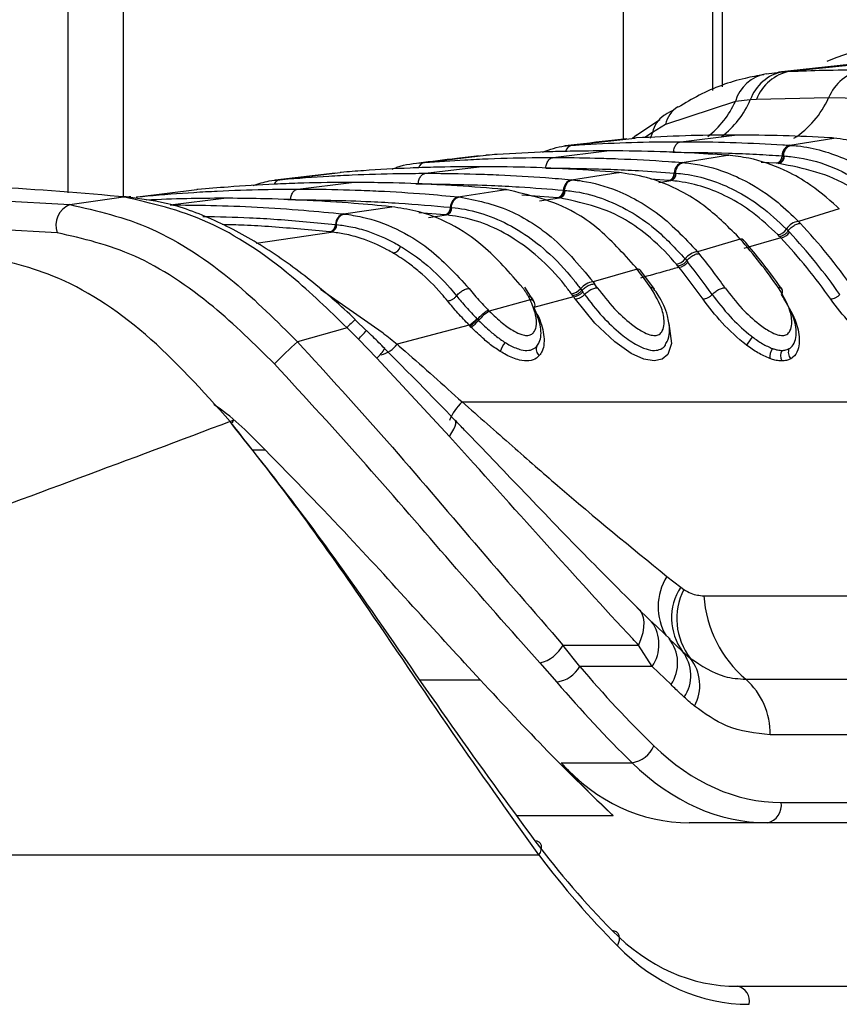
# Paper-space layout '2.5M DUO Surface Plate' of a CAD drawing. Header units: millimetres. Extents: x 20 to 18989, y 40 to 15016.
# Tile 98 of 109: x 18220 to 18270, y 5854 to 5914. Entities that reach past the tile are written whole.
import ezdxf

# ---------------------------------------------------------------- set-up
doc = ezdxf.new("R2010")
doc.units = ezdxf.units.MM

psp = doc.layouts.new('2.5M DUO Surface Plate')

# ---------------------------------------------------------------- linework, layer by layer
at = {"color": 7, "linetype": 'Continuous', "lineweight": 25, "ltscale": 2}
for p, q in [((18222.657, 5903.888), (18222.657, 6408.556)), ((18261.918, 6408.556), (18261.918, 5910.133)), ((18271.067, 5911.792), (18265.944, 5911.241)), ((18266.634, 5911.294), (18271.87, 5911.847)), ((18265.185, 5911.133), (18266.207, 5911.267)), ((18266.207, 5911.267), (18266.634, 5911.294)), ((18263.311, 5909.465), (18259.059, 5908.049)), ((18264.223, 5909.556), (18263.311, 5909.465)), ((18264.59, 5909.577), (18264.223, 5909.556)), ((18268.992, 5909.672), (18264.59, 5909.577)), ((18273.389, 5909.577), (18268.992, 5909.672)), ((18258.705, 5908.338), (18257.296, 5907.38)), ((18259.059, 5908.049), (18258.254, 5907.575)), ((18257.279, 5907.402), (18257.046, 5907.199)), ((18257.1, 5907.248), (18257.276, 5907.407)), ((18259.994, 5907.007), (18263.251, 5907.41)), ((18253.269, 5906.784), (18253.356, 5906.79)), ((18253.356, 5906.79), (18257.192, 5907.229)), ((18257.285, 5907.235), (18257.192, 5907.229)), ((18257.192, 5907.229), (18257.214, 5907.231)), ((18266.633, 5906.79), (18269.31, 5907.229)), ((18266.633, 5906.79), (18266.721, 5906.784)), ((18269.31, 5907.229), (18269.216, 5907.235)), ((18248.182, 5906.186), (18248.103, 5906.18)), ((18252.216, 5906.045), (18255.473, 5906.448)), ((18262.842, 5906.18), (18262.764, 5906.186)), ((18244.291, 5905.735), (18244.365, 5905.741)), ((18244.365, 5905.741), (18248.103, 5906.18)), ((18248.103, 5906.18), (18248.121, 5906.182)), ((18260.068, 5905.741), (18262.842, 5906.18)), ((18260.068, 5905.741), (18260.142, 5905.735)), ((18262.91, 5906.177), (18262.831, 5906.182)), ((18262.842, 5906.18), (18262.91, 5906.182)), ((18265.911, 5905.686), (18265.825, 5905.692)), ((18265.969, 5905.682), (18265.911, 5905.686)), ((18266.162, 5906.149), (18266.247, 5906.144)), ((18266.248, 5906.144), (18266.304, 5906.14)), ((18238.934, 5905.1), (18235.273, 5904.664)), ((18235.557, 5904.693), (18239.226, 5905.131)), ((18239.293, 5905.137), (18239.226, 5905.131)), ((18244.438, 5905.082), (18247.694, 5905.485)), ((18253.32, 5904.693), (18256.164, 5905.131)), ((18256.164, 5905.131), (18256.096, 5905.137)), ((18256.164, 5905.131), (18256.236, 5905.133)), ((18256.235, 5905.128), (18256.168, 5905.133)), ((18259.593, 5905.1), (18259.665, 5905.095)), ((18259.665, 5905.095), (18259.713, 5905.091)), ((18235.493, 5904.687), (18235.557, 5904.693)), ((18236.66, 5904.12), (18239.916, 5904.523)), ((18253.32, 5904.693), (18253.384, 5904.687)), ((18259.326, 5904.638), (18259.253, 5904.643)), ((18259.375, 5904.634), (18259.326, 5904.638)), ((18210.302, 5903.87), (18222.76, 5903.173)), ((18226.887, 5903.649), (18230.502, 5904.086)), ((18230.561, 5904.091), (18230.502, 5904.086)), ((18246.433, 5903.649), (18249.331, 5904.086)), ((18249.331, 5904.086), (18249.272, 5904.091)), ((18249.331, 5904.086), (18249.406, 5904.087)), ((18249.406, 5904.082), (18249.347, 5904.087)), ((18252.841, 5904.053), (18252.904, 5904.048)), ((18252.904, 5904.048), (18252.946, 5904.044)), ((18222.76, 5903.173), (18226.028, 5903.64)), ((18225.936, 5903.65), (18225.735, 5903.672)), ((18226.028, 5903.64), (18225.936, 5903.65)), ((18226.473, 5903.645), (18226.378, 5903.655)), ((18226.83, 5903.643), (18226.887, 5903.649)), ((18228.882, 5903.158), (18232.138, 5903.561)), ((18246.433, 5903.649), (18246.49, 5903.643)), ((18252.562, 5903.591), (18252.5, 5903.596)), ((18252.605, 5903.587), (18252.562, 5903.591)), ((18239.436, 5902.608), (18242.378, 5903.043)), ((18239.436, 5902.608), (18239.487, 5902.602)), ((18242.378, 5903.043), (18242.326, 5903.048)), ((18245.952, 5903.009), (18246.007, 5903.004)), ((18246.008, 5903.004), (18246.045, 5903)), ((18269.645, 5902.926), (18267.154, 5902.153)), ((18269.645, 5902.926), (18269.522, 5903.044)), ((18222.001, 5901.454), (18209.61, 5902.157)), ((18245.664, 5902.547), (18245.608, 5902.552)), ((18245.702, 5902.543), (18245.664, 5902.547)), ((18267.154, 5902.153), (18267.266, 5902.036)), ((18238.656, 5901.507), (18238.607, 5901.512)), ((18238.69, 5901.503), (18238.656, 5901.507)), ((18238.953, 5901.968), (18239.002, 5901.963)), ((18239.002, 5901.963), (18239.035, 5901.96)), ((18266.421, 5901.683), (18266.531, 5901.568)), ((18266.53, 5901.569), (18266.606, 5901.489)), ((18263.609, 5901.079), (18261.009, 5900.308)), ((18263.609, 5901.079), (18263.503, 5901.197)), ((18263.816, 5900.981), (18263.709, 5901.1)), ((18266.08, 5901.156), (18263.83, 5900.495)), ((18266.008, 5901.233), (18265.901, 5901.344)), ((18266.08, 5901.156), (18266.008, 5901.233)), ((18261.009, 5900.308), (18261.106, 5900.19)), ((18260.253, 5899.864), (18260.347, 5899.749)), ((18260.347, 5899.75), (18260.412, 5899.67)), ((18257.332, 5899.236), (18254.648, 5898.467)), ((18257.332, 5899.236), (18257.24, 5899.354)), ((18257.543, 5899.134), (18257.45, 5899.252)), ((18258.377, 5898.019), (18257.552, 5899.147)), ((18259.808, 5899.433), (18259.716, 5899.543)), ((18259.87, 5899.356), (18259.808, 5899.433)), ((18254.648, 5898.467), (18254.732, 5898.35)), ((18250.935, 5897.428), (18250.486, 5898.146)), ((18253.871, 5898.049), (18253.954, 5897.936)), ((18253.954, 5897.936), (18254.011, 5897.856)), ((18250.811, 5897.384), (18248.32, 5896.69)), ((18250.811, 5897.384), (18250.709, 5897.577)), ((18251.076, 5897.209), (18250.968, 5897.422)), ((18253.454, 5897.561), (18251.035, 5896.898)), ((18253.4, 5897.637), (18253.32, 5897.748)), ((18253.454, 5897.561), (18253.4, 5897.637)), ((18248.258, 5896.753), (18248.32, 5896.69)), ((18240.83, 5895.494), (18240.145, 5896.158)), ((18247.566, 5896.226), (18247.602, 5896.188)), ((18247.602, 5896.188), (18247.67, 5896.119)), ((18239.651, 5895.678), (18236.64, 5894.81)), ((18240.343, 5894.981), (18239.651, 5895.678)), ((18247.092, 5895.831), (18242.713, 5894.664)), ((18247.204, 5895.715), (18247.131, 5895.79)), ((18241.467, 5893.819), (18240.343, 5894.981)), ((18245.891, 5889.057), (18241.467, 5893.819)), ((18246.661, 5891.158), (18285.906, 5891.158)), ((18259.143, 5880.528), (18259.981, 5879.871)), ((18259.981, 5879.871), (18260.173, 5879.731)), ((18261.39, 5879.339), (18287.663, 5879.339)), ((18257.309, 5878.634), (18258.108, 5877.855)), ((18258.108, 5877.855), (18258.211, 5877.765)), ((18259.332, 5876.7), (18258.216, 5877.768)), ((18252.81, 5876.347), (18257.407, 5876.347)), ((18253.83, 5875.044), (18252.81, 5876.347)), ((18258.242, 5875.044), (18257.407, 5876.347)), ((18259.268, 5876.739), (18260.093, 5875.956)), ((18260.093, 5875.956), (18260.56, 5875.546)), ((18251.408, 5875.254), (18252.43, 5874.091)), ((18258.242, 5875.044), (18253.83, 5875.044)), ((18259.393, 5873.932), (18258.242, 5875.044)), ((18263.944, 5874.259), (18290.216, 5874.259)), ((18291.708, 5870.872), (18265.435, 5870.872)), ((18252.689, 5869.175), (18257.015, 5869.175)), ((18266.103, 5866.757), (18301.088, 5866.757)), ((18265.255, 5865.515), (18260.507, 5865.515)), ((18300.24, 5865.515), (18265.255, 5865.515)), ((18194.505, 5863.556), (18251.341, 5863.556)), ((18263.447, 5855.556), (18301.914, 5855.556))]:
    psp.add_line(p, q, dxfattribs=at)
at = {"color": 8, "linetype": 'Continuous', "lineweight": 25, "ltscale": 2}
for p, q in [((18226.005, 6408.556), (18226.005, 5903.688)), ((18256.488, 5907.162), (18256.488, 6408.556)), ((18262.503, 6408.556), (18262.503, 5910.35)), ((18258.254, 5907.575), (18257.798, 5907.257)), ((18258.254, 5907.575), (18258.115, 5907.211)), ((18259.505, 5906.366), (18259.544, 5906.366)), ((18265.825, 5905.692), (18264.882, 5905.746)), ((18243.844, 5904.439), (18243.988, 5904.441)), ((18259.253, 5904.643), (18258.167, 5904.716)), ((18258.653, 5904.521), (18259.375, 5904.634)), ((18226.811, 5903.631), (18226.887, 5903.649)), ((18236.035, 5903.476), (18236.21, 5903.479)), ((18252.5, 5903.596), (18250.31, 5903.759)), ((18251.383, 5903.401), (18252.605, 5903.587)), ((18245.608, 5902.552), (18244.03, 5902.68)), ((18244.606, 5902.38), (18245.702, 5902.543)), ((18234.117, 5900.836), (18238.69, 5901.503)), ((18238.033, 5898.02), (18241.796, 5895.401)), ((18233.842, 5888.23), (18234.665, 5888.23)), ((18244.081, 5874.217), (18247.773, 5874.217)), ((18255.87, 5865.951), (18249.984, 5865.951))]:
    psp.add_line(p, q, dxfattribs=at)
at = {"color": 7, "linetype": 'Continuous', "lineweight": 25, "ltscale": 2, "flags": 128}
for points in [[(18225.735, 5903.672), (18226.035, 5903.687), (18226.166, 5903.678)], [(18225.936, 5903.65), (18226.237, 5903.666), (18226.377, 5903.656)], [(18226.028, 5903.64), (18226.329, 5903.656), (18226.472, 5903.646)], [(18232.533, 5889.962), (18232.609, 5890.004), (18232.667, 5890.03), (18232.706, 5890.039), (18232.724, 5890.03), (18232.72, 5890.004), (18232.696, 5889.961), (18232.651, 5889.903), (18232.613, 5889.86)], [(18257.309, 5878.634), (18257.484, 5878.471), (18257.614, 5878.266), (18257.699, 5878.02), (18257.735, 5877.739), (18257.724, 5877.426), (18257.665, 5877.086), (18257.559, 5876.724), (18257.407, 5876.347)], [(18251.341, 5863.556), (18251.431, 5863.712), (18251.487, 5863.866), (18251.508, 5864.01), (18251.491, 5864.14), (18251.439, 5864.249), (18251.354, 5864.333), (18251.238, 5864.388), (18251.096, 5864.412)], [(18256.122, 5858.02), (18256.2, 5858.191), (18256.244, 5858.359), (18256.253, 5858.517), (18256.227, 5858.658), (18256.167, 5858.775), (18256.075, 5858.865), (18255.955, 5858.923), (18255.812, 5858.947)]]:
    psp.add_lwpolyline(points, dxfattribs=at)
at = {"color": 8, "linetype": 'Continuous', "lineweight": 25, "ltscale": 2, "flags": 128}
for points in [[(18259.237, 5895.961), (18259.251, 5895.932), (18259.424, 5894.723), (18259.197, 5894.048), (18258.856, 5893.759), (18258.361, 5893.653), (18257.732, 5893.762), (18256.965, 5894.111), (18255.963, 5894.814), (18254.754, 5895.953), (18253.564, 5897.405), (18253.564, 5897.405)], [(18245.891, 5889.057), (18246.042, 5889.293), (18246.158, 5889.501), (18246.238, 5889.681), (18246.28, 5889.828), (18246.284, 5889.942), (18246.25, 5890.021), (18246.243, 5890.028)]]:
    psp.add_lwpolyline(points, dxfattribs=at)
at = {"color": 7, "linetype": 'Continuous', "lineweight": 25, "ltscale": 4}
for centre, radius, start, end in [((18276.013, 5894.585), 18.723, 56.61226, 112.36706), ((18265.571, 5908.812), 2.352, 99.42242, 163.88242), ((18266.698, 5908.693), 2.621, 100.79074, 160.7725), ((18267.161, 5908.591), 2.754, 101.03056, 159.01769), ((18271.621, 5908.605), 2.837, 101.08176, 157.92182), ((18266.816, 5906.161), 0.655, 106.24863, 181.06029), ((18260.252, 5905.108), 0.659, 106.20213, 180.63502), ((18265.694, 5906.141), 0.468, 286.2515, 1.06073), ((18265.837, 5906.131), 0.468, 286.40142, 1.05084), ((18259.122, 5905.095), 0.471, 286.20954, 0.62893), ((18259.243, 5905.086), 0.471, 286.33283, 0.63355), ((18253.504, 5904.057), 0.663, 106.15888, 180.27684), ((18252.368, 5904.051), 0.474, 286.17464, 0.26444), ((18252.472, 5904.042), 0.474, 286.28335, 0.27119), ((18246.619, 5903.008), 0.667, 106.13873, 179.95135), ((18223.264, 5901.923), 1.348, 111.96249, 200.37126), ((18239.622, 5901.965), 0.669, 106.09935, 179.68134), ((18245.476, 5903.009), 0.476, 286.12825, 359.95968), ((18245.569, 5903), 0.476, 286.23286, 359.96558), ((18267.277, 5901.155), 1.005, 97.00005, 148.35452), ((18241.582, 5877.883), 35.257, 35.01017, 43.24001), ((18238.475, 5901.971), 0.478, 286.09156, 359.6918), ((18238.557, 5901.962), 0.478, 286.19602, 359.68563), ((18265.811, 5902.051), 0.713, 277.29342, 328.91414), ((18265.994, 5901.873), 0.722, 276.7825, 327.83446), ((18241.158, 5877.718), 34.823, 35.01517, 43.04892), ((18263.628, 5900.809), 0.27, 43.43823, 94.18506), ((18236.499, 5877.457), 35.958, 35.05704, 41.06783), ((18240.894, 5877.629), 34.465, 35.01517, 43.0491), ((18242.343, 5900.813), 0.603, 281.76852, 342.48886), ((18261.13, 5899.235), 1.079, 96.44127, 144.38588), ((18232.716, 5877.06), 36.619, 35.08831, 39.17158), ((18259.626, 5900.304), 0.766, 276.71488, 324.90589), ((18259.786, 5900.127), 0.775, 276.23272, 323.91181), ((18232.327, 5876.923), 36.141, 35.08889, 39.00464), ((18257.355, 5898.978), 0.26, 40.80256, 95.22974), ((18227.671, 5876.681), 37.262, 35.10625, 37.25133), ((18232.065, 5876.836), 35.781, 35.08946, 39.00409), ((18254.768, 5897.314), 1.159, 95.93041, 140.64679), ((18253.231, 5898.565), 0.822, 276.16898, 321.15159), ((18253.371, 5898.389), 0.832, 275.72264, 320.20716), ((18225.218, 5877.383), 35.33, 35.10249, 35.41477), ((18223.893, 5876.303), 37.91, 35.11602, 35.56095), ((18250.758, 5897.081), 0.348, 327.58434, 21.97942), ((18219.311, 5873.307), 41.881, 35.12755, 35.38829), ((18249.736, 5894.426), 2.671, 122.01566, 140.65048), ((18246.23, 5897.345), 1.742, 299.63381, 320.05147), ((18246.176, 5897.372), 1.95, 301.81977, 320.02829), ((18250.006, 5879.349), 20.437, 130.84265, 136.29075), ((18267.751, 5892.266), 4.429, 140.00261, 147.98226), ((18250.6, 5893.701), 1.698, 140.72603, 161.77326), ((18251.658, 5894.358), 0.479, 155.06329, 232.22819), ((18266.291, 5893.891), 0.878, 144.18976, 186.46009), ((18266.722, 5893.959), 0.658, 149.55777, 207.67839), ((18267.073, 5894.163), 0.538, 153.84237, 224.29059), ((18262.869, 5877.995), 3.444, 146.99778, 216.29386), ((18263.677, 5877.945), 3.933, 152.99554, 217.58665), ((18268.738, 5879.85), 7.365, 183.97545, 229.38851), ((18250.878, 5877.379), 2.191, 284.0103, 331.88912), ((18257.433, 5875.251), 2.363, 326.04822, 39.02393), ((18258.207, 5874.487), 2.39, 326.40946, 37.91817), ((18252.159, 5875.994), 1.922, 278.11707, 330.38962), ((18258.507, 5873.888), 2.639, 331.25298, 38.91235), ((18261.051, 5870.963), 4.385, 358.81328, 48.73054), ((18256.746, 5870.914), 1.759, 278.80337, 335.98309), ((18265.033, 5866.577), 1.085, 281.80867, 9.53662), ((18263.248, 5854.654), 0.924, 347.88585, 77.52045)]:
    psp.add_arc(centre, radius, start, end, dxfattribs=at)
at = {"color": 8, "linetype": 'Continuous', "lineweight": 25, "ltscale": 4}
for centre, radius, start, end in [((18258.087, 5911.821), 5.73, 308.18163, 335.7309), ((18258.975, 5911.839), 5.723, 307.68694, 336.48545), ((18263.776, 5912.019), 5.72, 302.87702, 335.7717), ((18259.931, 5907.18), 1.723, 124.53443, 166.76515), ((18260.749, 5907.682), 1.73, 122.77162, 167.78206), ((18253.467, 5906.292), 0.51, 102.55598, 165.99368), ((18244.467, 5905.261), 0.49, 102.026, 160.83777), ((18235.639, 5904.244), 0.456, 100.40454, 156.95383), ((18250.784, 5897.045), 0.34, 29.11705, 85.3061), ((18244.194, 5891.513), 6.164, 130.98873, 137.4874), ((18224.35, 5910.691), 22.418, 315.51209, 317.35474), ((18239.679, 5895.777), 2.652, 312.41251, 328.93324), ((18241.218, 5895.881), 1.928, 285.51759, 320.85223), ((18248.766, 5888.898), 3.088, 132.9615, 158.77407), ((18262.057, 5878.679), 3.451, 147.60565, 211.02968), ((18256.3, 5876.383), 2.359, 325.4169, 35.86836)]:
    psp.add_arc(centre, radius, start, end, dxfattribs=at)
at = {"color": 7, "linetype": 'Continuous', "lineweight": 25, "ltscale": 4}
for centre, major_axis, ratio, start_param, end_param in [((18291.052, 5939.121), (-4.159, 84.313), 0.706247, 2.398562, 2.492116), ((18290.204, 5939.079), (-4.159, 85.513), 0.70627, 2.399047, 2.492601), ((18265.639, 5885.557), (-0.927, 18.789), 0.706247, 2.492116, 3.106771), ((18294.027, 5939.079), (15.406, 84.89), 0.695466, 2.652484, 2.72124), ((18262.351, 5885.515), (3.601, 19.843), 0.695466, 2.652484, 3.267139), ((18264.791, 5885.515), (-0.927, 19.989), 0.706346, 2.494194, 3.108849), ((18290.932, 5923.556), (10.622, 77.443), 0.700456, 2.530197, 2.64649), ((18291.636, 5923.46), (10.626, 78.448), 0.700621, 2.529033, 2.645326), ((18264.882, 5875.556), (2.828, 19.902), 0.699969, 2.649844, 3.240726), ((18265.586, 5875.46), (2.832, 20.906), 0.700621, 2.645326, 3.236207)]:
    psp.add_ellipse(centre, major_axis=major_axis, ratio=ratio, start_param=start_param, end_param=end_param, dxfattribs=at)
at = {"color": 7, "linetype": 'Continuous', "lineweight": 25, "ltscale": 2}
for points, knots in [([(18265.039, 5911.089), (18264.659, 5911.021), (18263.311, 5910.78), (18261.546, 5910.13), (18260.252, 5909.358), (18259.831, 5909.107)], [0, 0, 0, 0, 0.208883, 0.742389, 1, 1, 1, 1]), ([(18266.634, 5911.294), (18267.313, 5911.32), (18268.794, 5911.376), (18270.274, 5911.385), (18271.076, 5911.39)], [0, 0, 0, 0, 0.458483, 1, 1, 1, 1]), ([(18259.564, 5908.943), (18259.382, 5908.851), (18259.173, 5908.746), (18258.981, 5908.616), (18258.956, 5908.599)], [0, 0, 0, 0, 0.866295, 1, 1, 1, 1]), ([(18263.251, 5907.41), (18263.203, 5907.41), (18262.209, 5907.41), (18260.22, 5907.383), (18258.28, 5907.285), (18257.285, 5907.235)], [0, 0, 0, 0, 0.024033, 0.499895, 1, 1, 1, 1]), ([(18269.216, 5907.235), (18269.168, 5907.237), (18268.174, 5907.295), (18266.186, 5907.385), (18264.245, 5907.402), (18263.251, 5907.41)], [0, 0, 0, 0, 0.024244, 0.500106, 1, 1, 1, 1]), ([(18251.565, 5906.369), (18252.01, 5906.529), (18252.572, 5906.731), (18253.149, 5906.775), (18253.269, 5906.784)], [0, 0, 0, 0, 0.791456, 1, 1, 1, 1]), ([(18256.698, 5907.186), (18256.455, 5907.158), (18255.169, 5907.013), (18253.93, 5906.867), (18252.926, 5906.749)], [0, 0, 0, 0, 0.189571, 1, 1, 1, 1]), ([(18253.356, 5906.79), (18253.502, 5906.799), (18254.594, 5906.869), (18256.632, 5906.964), (18258.699, 5907.005), (18259.82, 5907.007), (18259.994, 5907.007)], [0, 0, 0, 0, 0.0661, 0.493687, 0.921273, 1, 1, 1, 1]), ([(18259.544, 5906.366), (18259.55, 5906.418), (18259.565, 5906.561), (18259.649, 5906.77), (18259.803, 5906.952), (18259.93, 5906.989), (18259.994, 5907.007)], [0, 0, 0, 0, 0.161045, 0.440719, 0.72036, 1, 1, 1, 1]), ([(18259.994, 5907.007), (18260.169, 5907.007), (18261.289, 5907.005), (18263.357, 5906.964), (18265.395, 5906.869), (18266.487, 5906.799), (18266.633, 5906.79)], [0, 0, 0, 0, 0.078728, 0.506313, 0.933899, 1, 1, 1, 1]), ([(18266.247, 5906.144), (18266.254, 5906.196), (18266.275, 5906.338), (18266.367, 5906.547), (18266.528, 5906.729), (18266.657, 5906.765), (18266.722, 5906.784)], [0, 0, 0, 0, 0.161006, 0.44066, 0.720321, 1, 1, 1, 1]), ([(18266.721, 5906.784), (18266.85, 5906.773), (18267.987, 5906.674), (18269.839, 5906.14), (18271.784, 5905.021), (18272.715, 5904.25), (18273.015, 5904.001)], [0, 0, 0, 0, 0.058111, 0.513481, 0.843245, 1, 1, 1, 1]), ([(18275.208, 5904.893), (18275.176, 5904.918), (18274.258, 5905.63), (18272.331, 5906.771), (18270.317, 5907.077), (18269.31, 5907.229)], [0, 0, 0, 0, 0.018269, 0.50941, 1, 1, 1, 1]), ([(18255.473, 5906.448), (18254.731, 5906.443), (18253.515, 5906.436), (18251.287, 5906.369), (18249.599, 5906.285), (18248.384, 5906.2), (18248.182, 5906.186)], [0, 0, 0, 0, 0.305203, 0.499842, 0.916458, 1, 1, 1, 1]), ([(18262.764, 5906.186), (18262.022, 5906.234), (18260.807, 5906.314), (18258.578, 5906.408), (18256.89, 5906.445), (18255.674, 5906.447), (18255.473, 5906.448)], [0, 0, 0, 0, 0.3055217, 0.5001615, 0.9170821, 1, 1, 1, 1]), ([(18259.544, 5906.366), (18260.661, 5906.356), (18262.344, 5906.34), (18264.55, 5906.247), (18265.638, 5906.181), (18266.162, 5906.149)], [0, 0, 0, 0, 0.50631, 0.762623, 1, 1, 1, 1]), ([(18242.398, 5905.338), (18242.495, 5905.377), (18243.108, 5905.631), (18243.75, 5905.687), (18244.291, 5905.735)], [0, 0, 0, 0, 0.157058, 1, 1, 1, 1]), ([(18247.711, 5906.142), (18247.254, 5906.089), (18246.001, 5905.943), (18244.787, 5905.798), (18244.017, 5905.705)], [0, 0, 0, 0, 0.365263, 1, 1, 1, 1]), ([(18244.365, 5905.741), (18245.188, 5905.799), (18246.484, 5905.891), (18248.8, 5905.995), (18250.594, 5906.041), (18251.914, 5906.044), (18252.216, 5906.045)], [0, 0, 0, 0, 0.31483, 0.495571, 0.884785, 1, 1, 1, 1]), ([(18251.766, 5905.404), (18251.771, 5905.456), (18251.786, 5905.598), (18251.871, 5905.808), (18252.024, 5905.989), (18252.152, 5906.026), (18252.216, 5906.045)], [0, 0, 0, 0, 0.161046, 0.440728, 0.720359, 1, 1, 1, 1]), ([(18252.216, 5906.045), (18253.064, 5906.039), (18254.385, 5906.03), (18256.724, 5905.952), (18258.494, 5905.859), (18259.789, 5905.762), (18260.068, 5905.741)], [0, 0, 0, 0, 0.32369, 0.504431, 0.893531, 1, 1, 1, 1]), ([(18259.665, 5905.095), (18259.673, 5905.147), (18259.694, 5905.289), (18259.787, 5905.498), (18259.948, 5905.68), (18260.078, 5905.716), (18260.143, 5905.735)], [0, 0, 0, 0, 0.161031, 0.440681, 0.720337, 1, 1, 1, 1]), ([(18260.142, 5905.735), (18260.205, 5905.729), (18260.988, 5905.658), (18262.266, 5905.371), (18264.142, 5904.558), (18265.729, 5903.531), (18266.746, 5902.548), (18267.154, 5902.153)], [0, 0, 0, 0, 0.0249802, 0.3117518, 0.510884, 0.8034053, 1, 1, 1, 1]), ([(18269.522, 5903.044), (18268.92, 5903.561), (18267.888, 5904.445), (18266.073, 5905.427), (18264.442, 5905.999), (18263.276, 5906.131), (18262.842, 5906.18)], [0, 0, 0, 0, 0.2961475, 0.5072992, 0.8165272, 1, 1, 1, 1]), ([(18266.247, 5906.144), (18266.238, 5906.086), (18266.219, 5905.97), (18266.14, 5905.825), (18266.035, 5905.719), (18265.953, 5905.697), (18265.912, 5905.686)], [0, 0, 0, 0, 0.249998, 0.500022, 0.749991, 1, 1, 1, 1]), ([(18271.81, 5903.147), (18271.327, 5903.532), (18269.533, 5904.963), (18267.474, 5905.378), (18265.969, 5905.682)], [0, 0, 0, 0, 0.268951, 1, 1, 1, 1]), ([(18266.304, 5906.14), (18266.426, 5906.129), (18267.967, 5905.997), (18270.078, 5905.267), (18271.814, 5903.895), (18272.309, 5903.505)], [0, 0, 0, 0, 0.058019, 0.731528, 1, 1, 1, 1]), ([(18235.557, 5904.693), (18235.608, 5904.698), (18236.604, 5904.785), (18238.074, 5904.891), (18240.439, 5905.011), (18242.403, 5905.073), (18243.894, 5905.08), (18244.438, 5905.082)], [0, 0, 0, 0, 0.017391, 0.336932, 0.496696, 0.8163, 1, 1, 1, 1]), ([(18247.694, 5905.485), (18246.767, 5905.478), (18245.367, 5905.468), (18243.02, 5905.384), (18241.146, 5905.283), (18239.747, 5905.173), (18239.293, 5905.137)], [0, 0, 0, 0, 0.330895, 0.499787, 0.837714, 1, 1, 1, 1]), ([(18243.988, 5904.441), (18243.993, 5904.493), (18244.008, 5904.636), (18244.093, 5904.846), (18244.246, 5905.027), (18244.374, 5905.064), (18244.438, 5905.082)], [0, 0, 0, 0, 0.161045, 0.440719, 0.72036, 1, 1, 1, 1]), ([(18244.438, 5905.082), (18244.509, 5905.082), (18245.527, 5905.082), (18247.018, 5905.058), (18249.384, 5904.969), (18251.327, 5904.859), (18252.796, 5904.737), (18253.32, 5904.693)], [0, 0, 0, 0, 0.023999, 0.34354, 0.503304, 0.822907, 1, 1, 1, 1]), ([(18256.096, 5905.137), (18255.169, 5905.207), (18253.77, 5905.313), (18251.422, 5905.424), (18249.549, 5905.478), (18248.148, 5905.484), (18247.694, 5905.485)], [0, 0, 0, 0, 0.331322, 0.500214, 0.838141, 1, 1, 1, 1]), ([(18251.766, 5905.404), (18253.083, 5905.389), (18254.965, 5905.369), (18257.574, 5905.244), (18258.866, 5905.152), (18259.593, 5905.1)], [0, 0, 0, 0, 0.504425, 0.721113, 1, 1, 1, 1]), ([(18263.503, 5901.197), (18262.813, 5901.882), (18261.712, 5902.976), (18259.805, 5904.14), (18258.054, 5904.871), (18256.746, 5905.051), (18256.164, 5905.131)], [0, 0, 0, 0, 0.316583, 0.505351, 0.78008, 1, 1, 1, 1]), ([(18259.665, 5905.095), (18259.655, 5905.037), (18259.635, 5904.921), (18259.556, 5904.777), (18259.45, 5904.671), (18259.367, 5904.649), (18259.326, 5904.638)], [0, 0, 0, 0, 0.250011, 0.49998, 0.749984, 1, 1, 1, 1]), ([(18259.713, 5905.091), (18259.89, 5905.073), (18261.106, 5904.949), (18262.866, 5904.358), (18264.917, 5903.1), (18265.905, 5902.169), (18266.421, 5901.683)], [0, 0, 0, 0, 0.073597, 0.507112, 0.742765, 1, 1, 1, 1]), ([(18239.916, 5904.523), (18239.777, 5904.523), (18238.69, 5904.522), (18237.131, 5904.493), (18234.765, 5904.4), (18232.732, 5904.28), (18231.174, 5904.144), (18230.561, 5904.091)], [0, 0, 0, 0, 0.04475, 0.348076, 0.499734, 0.80312, 1, 1, 1, 1]), ([(18233.929, 5904.336), (18234.257, 5904.445), (18234.772, 5904.616), (18235.3, 5904.668), (18235.493, 5904.687)], [0, 0, 0, 0, 0.635219, 1, 1, 1, 1]), ([(18249.272, 5904.091), (18249.131, 5904.104), (18248.046, 5904.203), (18246.486, 5904.318), (18244.121, 5904.443), (18242.089, 5904.511), (18240.529, 5904.52), (18239.916, 5904.523)], [0, 0, 0, 0, 0.045283, 0.348609, 0.500266, 0.803652, 1, 1, 1, 1]), ([(18243.988, 5904.441), (18245.474, 5904.423), (18247.526, 5904.398), (18250.477, 5904.242), (18251.942, 5904.125), (18252.841, 5904.053)], [0, 0, 0, 0, 0.5032973, 0.6948282, 1, 1, 1, 1]), ([(18252.904, 5904.048), (18252.912, 5904.1), (18252.934, 5904.242), (18253.028, 5904.451), (18253.19, 5904.632), (18253.32, 5904.669), (18253.385, 5904.687)], [0, 0, 0, 0, 0.16105, 0.440693, 0.720346, 1, 1, 1, 1]), ([(18253.384, 5904.687), (18253.582, 5904.665), (18254.495, 5904.561), (18255.894, 5904.164), (18257.388, 5903.429), (18259.096, 5902.331), (18260.197, 5901.166), (18261.009, 5900.308)], [0, 0, 0, 0, 0.07106, 0.328707, 0.508594, 0.637825, 1, 1, 1, 1]), ([(18265.901, 5901.344), (18265.398, 5901.815), (18264.436, 5902.719), (18262.439, 5903.934), (18260.728, 5904.502), (18259.546, 5904.617), (18259.375, 5904.634)], [0, 0, 0, 0, 0.257471, 0.493196, 0.926487, 1, 1, 1, 1]), ([(18225.735, 5903.672), (18223.011, 5903.91), (18218.997, 5904.262), (18215.088, 5904.296), (18213.832, 5904.307)], [0, 0, 0, 0, 0.67875, 1, 1, 1, 1]), ([(18226.887, 5903.649), (18227.088, 5903.668), (18228.234, 5903.776), (18229.854, 5903.899), (18232.219, 5904.03), (18234.33, 5904.106), (18235.968, 5904.116), (18236.66, 5904.12)], [0, 0, 0, 0, 0.0619214, 0.3522787, 0.4974525, 0.7878675, 1, 1, 1, 1]), ([(18236.21, 5903.479), (18236.215, 5903.531), (18236.23, 5903.674), (18236.315, 5903.883), (18236.468, 5904.065), (18236.596, 5904.102), (18236.66, 5904.12)], [0, 0, 0, 0, 0.161046, 0.440728, 0.720359, 1, 1, 1, 1]), ([(18236.66, 5904.12), (18236.878, 5904.12), (18238.044, 5904.117), (18239.682, 5904.083), (18242.048, 5903.985), (18244.141, 5903.856), (18245.76, 5903.71), (18246.433, 5903.649)], [0, 0, 0, 0, 0.0670174, 0.357375, 0.5025485, 0.7929628, 1, 1, 1, 1]), ([(18257.24, 5899.354), (18256.482, 5900.205), (18255.33, 5901.497), (18252.703, 5903.324), (18250.767, 5903.761), (18249.331, 5904.086)], [0, 0, 0, 0, 0.331864, 0.504238, 1, 1, 1, 1]), ([(18252.904, 5904.048), (18252.894, 5903.99), (18252.874, 5903.874), (18252.793, 5903.73), (18252.687, 5903.624), (18252.604, 5903.602), (18252.563, 5903.591)], [0, 0, 0, 0, 0.250008, 0.499959, 0.749997, 1, 1, 1, 1]), ([(18252.946, 5904.044), (18253.084, 5904.029), (18254.426, 5903.885), (18256.312, 5903.2), (18258.6, 5901.646), (18259.652, 5900.511), (18260.253, 5899.864)], [0, 0, 0, 0, 0.051672, 0.505067, 0.717511, 1, 1, 1, 1]), ([(18239.651, 5895.678), (18238.542, 5896.75), (18235.863, 5899.343), (18231.11, 5902.504), (18227.731, 5903.259), (18226.028, 5903.64)], [0, 0, 0, 0, 0.259057, 0.6264, 1, 1, 1, 1]), ([(18240.152, 5896.164), (18240.148, 5896.168), (18239.286, 5897.02), (18237.437, 5898.606), (18234.571, 5900.679), (18231.581, 5902.287), (18228.814, 5903.313), (18227.061, 5903.529), (18226.326, 5903.62)], [0, 0, 0, 0, 0.000985, 0.211, 0.42281, 0.63293, 0.845915, 1, 1, 1, 1]), ([(18232.138, 5903.561), (18231.387, 5903.557), (18229.814, 5903.549), (18228.243, 5903.482), (18227.423, 5903.446)], [0, 0, 0, 0, 0.478036, 1, 1, 1, 1]), ([(18242.326, 5903.048), (18241.574, 5903.119), (18239.877, 5903.279), (18237.23, 5903.444), (18234.586, 5903.545), (18232.888, 5903.556), (18232.138, 5903.561)], [0, 0, 0, 0, 0.221771, 0.500316, 0.779385, 1, 1, 1, 1]), ([(18236.21, 5903.479), (18237.843, 5903.457), (18240.042, 5903.427), (18243.289, 5903.242), (18244.903, 5903.101), (18245.952, 5903.009)], [0, 0, 0, 0, 0.50254, 0.676572, 1, 1, 1, 1]), ([(18246.007, 5903.004), (18246.015, 5903.056), (18246.038, 5903.198), (18246.133, 5903.407), (18246.296, 5903.588), (18246.426, 5903.625), (18246.491, 5903.643)], [0, 0, 0, 0, 0.161064, 0.440706, 0.720362, 1, 1, 1, 1]), ([(18246.49, 5903.643), (18247.524, 5903.441), (18249.054, 5903.141), (18250.823, 5902.144), (18252.617, 5900.888), (18253.771, 5899.513), (18254.648, 5898.467)], [0, 0, 0, 0, 0.341964, 0.506116, 0.624337, 1, 1, 1, 1]), ([(18259.716, 5899.543), (18259.674, 5899.593), (18259.111, 5900.259), (18258.046, 5901.287), (18255.764, 5902.902), (18253.91, 5903.304), (18252.605, 5903.587)], [0, 0, 0, 0, 0.021195, 0.282969, 0.495587, 1, 1, 1, 1]), ([(18222.76, 5903.173), (18224.413, 5902.803), (18227.715, 5902.063), (18232.571, 5898.862), (18235.373, 5896.072), (18236.64, 5894.81)], [0, 0, 0, 0, 0.354177, 0.707849, 1, 1, 1, 1]), ([(18228.882, 5903.158), (18229.703, 5903.152), (18231.471, 5903.14), (18234.186, 5903.031), (18236.884, 5902.857), (18238.633, 5902.686), (18239.436, 5902.608)], [0, 0, 0, 0, 0.233156, 0.502001, 0.771362, 1, 1, 1, 1]), ([(18239.002, 5901.963), (18239.01, 5902.015), (18239.033, 5902.157), (18239.129, 5902.366), (18239.293, 5902.547), (18239.422, 5902.584), (18239.487, 5902.602)], [0, 0, 0, 0, 0.161071, 0.440694, 0.720368, 1, 1, 1, 1]), ([(18239.487, 5902.602), (18239.848, 5902.55), (18240.92, 5902.395), (18242.665, 5901.758), (18244.923, 5900.42), (18246.289, 5898.93), (18247.086, 5898.062)], [0, 0, 0, 0, 0.129882, 0.385514, 0.641749, 1, 1, 1, 1]), ([(18250.356, 5898.112), (18249.572, 5899.013), (18247.662, 5901.211), (18244.798, 5902.675), (18242.868, 5902.969), (18242.378, 5903.043)], [0, 0, 0, 0, 0.3414077, 0.8328399, 1, 1, 1, 1]), ([(18246.007, 5903.004), (18245.997, 5902.946), (18245.976, 5902.83), (18245.895, 5902.686), (18245.788, 5902.58), (18245.706, 5902.558), (18245.664, 5902.547)], [0, 0, 0, 0, 0.250015, 0.49996, 0.749995, 1, 1, 1, 1]), ([(18246.045, 5903), (18246.303, 5902.967), (18247.761, 5902.779), (18249.749, 5901.954), (18251.926, 5900.307), (18253.096, 5899.081), (18253.737, 5898.229), (18253.871, 5898.049)], [0, 0, 0, 0, 0.089233, 0.503157, 0.697698, 0.936451, 1, 1, 1, 1]), ([(18253.32, 5897.748), (18253.188, 5897.922), (18252.563, 5898.751), (18251.424, 5899.941), (18249.304, 5901.538), (18247.371, 5902.334), (18245.953, 5902.512), (18245.702, 5902.543)], [0, 0, 0, 0, 0.063625, 0.30257, 0.497159, 0.910874, 1, 1, 1, 1]), ([(18266.53, 5901.569), (18266.561, 5901.61), (18266.644, 5901.722), (18266.825, 5901.881), (18267.058, 5902.01), (18267.197, 5902.027), (18267.266, 5902.036)], [0, 0, 0, 0, 0.161213, 0.440835, 0.720413, 1, 1, 1, 1]), ([(18235.233, 5893.471), (18234.013, 5894.674), (18231.326, 5897.321), (18226.691, 5900.389), (18223.562, 5901.099), (18222.001, 5901.454)], [0, 0, 0, 0, 0.294216, 0.647739, 1, 1, 1, 1]), ([(18239.002, 5901.963), (18238.991, 5901.906), (18238.97, 5901.79), (18238.888, 5901.645), (18238.781, 5901.54), (18238.698, 5901.518), (18238.657, 5901.507)], [0, 0, 0, 0, 0.250016, 0.500032, 0.749995, 1, 1, 1, 1]), ([(18242.466, 5900.223), (18242.345, 5900.292), (18241.713, 5900.655), (18240.727, 5901.073), (18239.578, 5901.385), (18238.963, 5901.467), (18238.69, 5901.503)], [0, 0, 0, 0, 0.100696, 0.524691, 0.789151, 1, 1, 1, 1]), ([(18239.035, 5901.96), (18239.316, 5901.921), (18239.949, 5901.835), (18241.13, 5901.511), (18242.144, 5901.078), (18242.793, 5900.703), (18242.918, 5900.631)], [0, 0, 0, 0, 0.2109409, 0.4754394, 0.8993506, 1, 1, 1, 1]), ([(18266.53, 5901.569), (18266.496, 5901.523), (18266.426, 5901.432), (18266.286, 5901.323), (18266.139, 5901.248), (18266.051, 5901.238), (18266.008, 5901.233)], [0, 0, 0, 0, 0.250024, 0.500015, 0.750012, 1, 1, 1, 1]), ([(18266.155, 5898.019), (18265.697, 5898.649), (18264.947, 5899.682), (18264.139, 5900.627), (18263.824, 5900.995)], [0, 0, 0, 0, 0.609912, 1, 1, 1, 1]), ([(18245.785, 5897.297), (18245.66, 5897.448), (18245.115, 5898.104), (18244.317, 5898.884), (18243.321, 5899.682), (18242.779, 5900.025), (18242.466, 5900.223)], [0, 0, 0, 0, 0.125579, 0.546576, 0.737905, 1, 1, 1, 1]), ([(18242.918, 5900.631), (18243.24, 5900.427), (18243.797, 5900.074), (18244.819, 5899.25), (18245.638, 5898.448), (18246.197, 5897.772), (18246.325, 5897.617)], [0, 0, 0, 0, 0.262222, 0.45357, 0.874472, 1, 1, 1, 1]), ([(18260.347, 5899.75), (18260.38, 5899.788), (18260.468, 5899.894), (18260.658, 5900.044), (18260.897, 5900.167), (18261.036, 5900.183), (18261.106, 5900.19)], [0, 0, 0, 0, 0.161186, 0.44079, 0.720409, 1, 1, 1, 1]), ([(18232.533, 5889.962), (18230.851, 5891.834), (18227.484, 5895.583), (18222.044, 5899.077), (18218.603, 5899.778), (18217.045, 5900.095)], [0, 0, 0, 0, 0.353351, 0.707215, 1, 1, 1, 1]), ([(18260.347, 5899.75), (18260.31, 5899.707), (18260.236, 5899.62), (18260.091, 5899.518), (18259.94, 5899.447), (18259.852, 5899.437), (18259.808, 5899.433)], [0, 0, 0, 0, 0.250027, 0.499987, 0.750015, 1, 1, 1, 1]), ([(18259.87, 5899.356), (18259.61, 5899.282), (18258.837, 5899.062), (18258.057, 5898.843), (18257.539, 5898.697)], [0, 0, 0, 0, 0.336525, 1, 1, 1, 1]), ([(18246.325, 5897.617), (18246.358, 5897.656), (18246.446, 5897.761), (18246.635, 5897.911), (18246.875, 5898.035), (18247.015, 5898.053), (18247.086, 5898.062)], [0, 0, 0, 0, 0.161062, 0.440716, 0.720353, 1, 1, 1, 1]), ([(18247.086, 5898.062), (18247.194, 5897.93), (18247.412, 5897.665), (18247.779, 5897.256), (18248.066, 5896.951), (18248.229, 5896.783), (18248.258, 5896.753)], [0, 0, 0, 0, 0.3107943, 0.6215317, 0.9320277, 1, 1, 1, 1]), ([(18250.709, 5897.577), (18250.674, 5897.636), (18250.603, 5897.756), (18250.486, 5897.935), (18250.399, 5898.053), (18250.356, 5898.112)], [0, 0, 0, 0, 0.329905, 0.6648314, 1, 1, 1, 1]), ([(18253.954, 5897.936), (18253.915, 5897.895), (18253.837, 5897.814), (18253.687, 5897.717), (18253.533, 5897.65), (18253.444, 5897.642), (18253.4, 5897.637)], [0, 0, 0, 0, 0.24996, 0.499992, 0.749999, 1, 1, 1, 1]), ([(18253.954, 5897.936), (18253.988, 5897.972), (18254.082, 5898.072), (18254.277, 5898.213), (18254.522, 5898.328), (18254.662, 5898.343), (18254.732, 5898.35)], [0, 0, 0, 0, 0.161197, 0.440807, 0.720406, 1, 1, 1, 1]), ([(18254.122, 5897.699), (18254.156, 5897.735), (18254.25, 5897.834), (18254.447, 5897.974), (18254.692, 5898.088), (18254.832, 5898.103), (18254.902, 5898.11)], [0, 0, 0, 0, 0.161103, 0.440723, 0.720357, 1, 1, 1, 1]), ([(18254.902, 5898.11), (18255.233, 5897.682), (18255.822, 5896.919), (18256.817, 5895.993), (18257.573, 5895.465), (18258.076, 5895.238), (18258.428, 5895.184), (18258.7, 5895.264), (18258.906, 5895.5), (18259.013, 5895.996), (18258.878, 5896.894), (18258.425, 5897.657), (18258.155, 5898.11)], [0, 0, 0, 0, 0.181551, 0.323795, 0.408852, 0.462297, 0.504185, 0.545984, 0.600558, 0.677304, 0.807905, 1, 1, 1, 1]), ([(18258.366, 5898.012), (18258.353, 5898.034), (18258.316, 5898.097), (18258.218, 5898.105), (18258.155, 5898.11)], [0, 0, 0, 0, 0.363503, 1, 1, 1, 1]), ([(18259.085, 5894.709), (18259.134, 5894.799), (18259.276, 5895.062), (18259.325, 5895.64), (18259.186, 5896.528), (18258.815, 5897.396), (18258.432, 5897.919), (18258.337, 5898.05)], [0, 0, 0, 0, 0.085377, 0.248772, 0.504091, 0.876386, 1, 1, 1, 1]), ([(18261.9, 5897.699), (18261.934, 5897.735), (18262.028, 5897.834), (18262.225, 5897.974), (18262.47, 5898.088), (18262.61, 5898.103), (18262.681, 5898.11)], [0, 0, 0, 0, 0.161103, 0.440723, 0.720357, 1, 1, 1, 1]), ([(18262.681, 5898.11), (18263.011, 5897.682), (18263.601, 5896.919), (18264.595, 5895.993), (18265.351, 5895.465), (18265.854, 5895.238), (18266.206, 5895.184), (18266.478, 5895.264), (18266.684, 5895.5), (18266.791, 5895.996), (18266.656, 5896.894), (18266.203, 5897.657), (18265.933, 5898.11)], [0, 0, 0, 0, 0.181551, 0.323795, 0.408852, 0.462296, 0.504185, 0.545985, 0.600558, 0.677304, 0.807905, 1, 1, 1, 1]), ([(18266.129, 5897.699), (18266.146, 5897.735), (18266.193, 5897.834), (18266.195, 5897.974), (18266.112, 5898.088), (18265.993, 5898.103), (18265.933, 5898.11)], [0, 0, 0, 0, 0.161098, 0.440726, 0.720358, 1, 1, 1, 1]), ([(18246.325, 5897.617), (18246.288, 5897.574), (18246.215, 5897.489), (18246.069, 5897.385), (18245.918, 5897.313), (18245.829, 5897.302), (18245.785, 5897.297)], [0, 0, 0, 0, 0.250007, 0.500001, 0.749983, 1, 1, 1, 1]), ([(18247.092, 5895.831), (18246.858, 5896.078), (18246.384, 5896.579), (18245.986, 5897.056), (18245.785, 5897.297)], [0, 0, 0, 0, 0.493801, 1, 1, 1, 1]), ([(18246.325, 5897.617), (18246.328, 5897.614), (18246.509, 5897.389), (18246.902, 5896.93), (18247.345, 5896.46), (18247.566, 5896.226)], [0, 0, 0, 0, 0.007768, 0.504841, 1, 1, 1, 1]), ([(18248.32, 5896.69), (18248.582, 5896.438), (18249.053, 5895.986), (18249.744, 5895.495), (18250.261, 5895.25), (18250.619, 5895.184), (18250.867, 5895.241), (18251.074, 5895.417), (18251.222, 5895.806), (18251.187, 5896.493), (18250.943, 5897.072), (18250.811, 5897.384)], [0, 0, 0, 0, 0.16124, 0.289134, 0.368582, 0.428025, 0.487371, 0.542822, 0.643286, 0.807988, 1, 1, 1, 1]), ([(18250.961, 5897.417), (18250.941, 5897.453), (18250.894, 5897.536), (18250.776, 5897.562), (18250.709, 5897.577)], [0, 0, 0, 0, 0.432758, 1, 1, 1, 1]), ([(18254.122, 5897.699), (18254.082, 5897.659), (18254.003, 5897.579), (18253.852, 5897.483), (18253.697, 5897.418), (18253.609, 5897.409), (18253.564, 5897.405)], [0, 0, 0, 0, 0.249986, 0.500009, 0.750006, 1, 1, 1, 1]), ([(18254.122, 5897.699), (18254.472, 5897.243), (18255.107, 5896.417), (18256.217, 5895.364), (18257.141, 5894.695), (18257.849, 5894.36), (18258.391, 5894.26), (18258.787, 5894.361), (18259.026, 5894.523), (18259.069, 5894.681), (18259.078, 5894.714)], [0, 0, 0, 0, 0.2555283, 0.463412, 0.6109344, 0.7144471, 0.8020001, 0.8871081, 0.9762889, 1, 1, 1, 1]), ([(18261.9, 5897.699), (18261.861, 5897.659), (18261.782, 5897.579), (18261.631, 5897.483), (18261.476, 5897.418), (18261.387, 5897.409), (18261.343, 5897.405)], [0, 0, 0, 0, 0.249977, 0.500012, 0.750007, 1, 1, 1, 1]), ([(18263.996, 5894.614), (18263.99, 5894.618), (18263.457, 5895.025), (18262.446, 5895.967), (18261.71, 5896.926), (18261.343, 5897.405)], [0, 0, 0, 0, 0.005036, 0.503598, 1, 1, 1, 1]), ([(18261.9, 5897.699), (18262.244, 5897.251), (18262.879, 5896.425), (18263.794, 5895.551), (18264.282, 5895.171), (18264.358, 5895.112)], [0, 0, 0, 0, 0.500692, 0.922782, 1, 1, 1, 1]), ([(18266.59, 5894.4), (18266.624, 5894.423), (18266.791, 5894.531), (18267.044, 5894.956), (18267.037, 5895.64), (18266.784, 5896.613), (18266.404, 5897.243), (18266.129, 5897.699)], [0, 0, 0, 0, 0.041439, 0.201296, 0.49918, 0.637273, 1, 1, 1, 1]), ([(18266.269, 5897.405), (18266.562, 5896.918), (18266.967, 5896.243), (18267.234, 5895.186), (18267.228, 5894.422), (18266.929, 5893.942), (18266.73, 5893.814), (18266.687, 5893.787)], [0, 0, 0, 0, 0.350819, 0.485426, 0.783989, 0.954199, 1, 1, 1, 1]), ([(18269.678, 5897.699), (18269.639, 5897.659), (18269.56, 5897.579), (18269.409, 5897.483), (18269.254, 5897.418), (18269.165, 5897.409), (18269.121, 5897.405)], [0, 0, 0, 0, 0.249986, 0.500009, 0.750006, 1, 1, 1, 1]), ([(18271.774, 5894.614), (18271.768, 5894.618), (18271.235, 5895.025), (18270.225, 5895.967), (18269.488, 5896.926), (18269.121, 5897.405)], [0, 0, 0, 0, 0.005036, 0.5036, 1, 1, 1, 1]), ([(18247.602, 5896.189), (18247.635, 5896.226), (18247.725, 5896.329), (18247.899, 5896.497), (18248.102, 5896.664), (18248.206, 5896.723), (18248.258, 5896.753)], [0, 0, 0, 0, 0.160983, 0.440672, 0.720322, 1, 1, 1, 1]), ([(18251.224, 5894.56), (18251.275, 5894.636), (18251.478, 5894.938), (18251.513, 5895.739), (18251.212, 5896.492), (18251.052, 5896.894)], [0, 0, 0, 0, 0.136183, 0.538312, 1, 1, 1, 1]), ([(18247.131, 5895.79), (18247.164, 5895.808), (18247.23, 5895.845), (18247.357, 5895.945), (18247.489, 5896.064), (18247.565, 5896.147), (18247.603, 5896.188)], [0, 0, 0, 0, 0.249985, 0.499982, 0.749977, 1, 1, 1, 1]), ([(18247.67, 5896.119), (18247.909, 5895.886), (18248.325, 5895.483), (18248.883, 5895.04), (18249.185, 5894.841), (18249.285, 5894.776)], [0, 0, 0, 0, 0.477003, 0.827842, 1, 1, 1, 1]), ([(18251.222, 5896.545), (18251.235, 5896.519), (18251.443, 5896.086), (18251.696, 5895.267), (18251.662, 5894.407), (18251.427, 5894.068), (18251.365, 5893.979)], [0, 0, 0, 0, 0.026994, 0.44987, 0.855507, 1, 1, 1, 1]), ([(18241.95, 5894.406), (18241.716, 5894.643), (18241.35, 5895.014), (18240.968, 5895.368), (18240.831, 5895.496)], [0, 0, 0, 0, 0.6391681, 1, 1, 1, 1]), ([(18241.796, 5895.401), (18241.816, 5895.385), (18242.124, 5895.143), (18242.429, 5894.895), (18242.713, 5894.664)], [0, 0, 0, 0, 0.065215, 1, 1, 1, 1]), ([(18247.131, 5895.79), (18247.131, 5895.79), (18247.118, 5895.804), (18247.105, 5895.817), (18247.092, 5895.831)], [0, 0, 0, 0, 0.011468, 1, 1, 1, 1]), ([(18248.987, 5894.232), (18248.873, 5894.306), (18248.534, 5894.529), (18247.919, 5895.018), (18247.464, 5895.462), (18247.204, 5895.715)], [0, 0, 0, 0, 0.177832, 0.531291, 1, 1, 1, 1]), ([(18236.64, 5894.81), (18238.469, 5892.807), (18242.186, 5888.734), (18247.559, 5882.363), (18251.029, 5878.388), (18252.81, 5876.347)], [0, 0, 0, 0, 0.32022, 0.65098, 1, 1, 1, 1]), ([(18264.358, 5895.112), (18264.558, 5894.966), (18264.958, 5894.674), (18265.372, 5894.495), (18265.579, 5894.405)], [0, 0, 0, 0, 0.500363, 1, 1, 1, 1]), ([(18246.243, 5890.027), (18245.766, 5890.521), (18244.359, 5891.98), (18242.905, 5893.438), (18241.944, 5894.402)], [0, 0, 0, 0, 0.338899, 1, 1, 1, 1]), ([(18242.713, 5894.664), (18242.873, 5894.524), (18244.201, 5893.364), (18245.51, 5892.19), (18246.661, 5891.158)], [0, 0, 0, 0, 0.120519, 1, 1, 1, 1]), ([(18251.365, 5893.979), (18251.309, 5893.924), (18251.149, 5893.765), (18250.758, 5893.627), (18250.117, 5893.676), (18249.494, 5893.926), (18249.104, 5894.161), (18248.987, 5894.232)], [0, 0, 0, 0, 0.123828, 0.354509, 0.586152, 0.87524, 1, 1, 1, 1]), ([(18249.285, 5894.776), (18249.386, 5894.715), (18249.711, 5894.52), (18250.222, 5894.312), (18250.739, 5894.272), (18251.051, 5894.385), (18251.178, 5894.514), (18251.224, 5894.56)], [0, 0, 0, 0, 0.131134, 0.422238, 0.647085, 0.874039, 1, 1, 1, 1]), ([(18265.419, 5893.793), (18265.172, 5893.899), (18264.69, 5894.107), (18264.223, 5894.447), (18263.996, 5894.614)], [0, 0, 0, 0, 0.511869, 1, 1, 1, 1]), ([(18265.579, 5894.405), (18265.604, 5894.396), (18265.706, 5894.361), (18265.906, 5894.307), (18266.065, 5894.298), (18266.154, 5894.293)], [0, 0, 0, 0, 0.121303, 0.507462, 1, 1, 1, 1]), ([(18266.154, 5894.293), (18266.235, 5894.298), (18266.381, 5894.308), (18266.516, 5894.36), (18266.577, 5894.393), (18266.59, 5894.4)], [0, 0, 0, 0, 0.4928036, 0.8970362, 1, 1, 1, 1]), ([(18266.139, 5893.653), (18266.026, 5893.66), (18265.826, 5893.671), (18265.576, 5893.738), (18265.449, 5893.782), (18265.419, 5893.793)], [0, 0, 0, 0, 0.496544, 0.880792, 1, 1, 1, 1]), ([(18266.687, 5893.787), (18266.672, 5893.779), (18266.595, 5893.737), (18266.425, 5893.672), (18266.241, 5893.66), (18266.139, 5893.653)], [0, 0, 0, 0, 0.101106, 0.503379, 1, 1, 1, 1]), ([(18251.408, 5875.254), (18249.616, 5877.266), (18246.186, 5881.114), (18240.817, 5887.391), (18237.112, 5891.424), (18235.233, 5893.471)], [0, 0, 0, 0, 0.350472, 0.670401, 1, 1, 1, 1]), ([(18234.665, 5888.23), (18233.722, 5889.192), (18232.716, 5890.218), (18231.602, 5890.943), (18231.532, 5890.989)], [0, 0, 0, 0, 0.937441, 1, 1, 1, 1]), ([(18246.661, 5891.158), (18247.686, 5890.259), (18249.661, 5888.525), (18253.881, 5884.807), (18256.949, 5882.312), (18259.143, 5880.528)], [0, 0, 0, 0, 0.234816, 0.452882, 1, 1, 1, 1]), ([(18257.417, 5878.548), (18256.315, 5879.643), (18253.974, 5881.972), (18250.433, 5885.662), (18247.792, 5888.428), (18246.433, 5889.83), (18246.242, 5890.026)], [0, 0, 0, 0, 0.307697, 0.654134, 0.951441, 1, 1, 1, 1]), ([(18232.533, 5889.962), (18226.404, 5887.654), (18214.129, 5883.032), (18200.617, 5878.481), (18193.852, 5876.202)], [0, 0, 0, 0, 0.499285, 1, 1, 1, 1]), ([(18251.341, 5863.556), (18249.718, 5865.829), (18246.414, 5870.458), (18241.595, 5877.658), (18236.949, 5884.323), (18234.02, 5888.063), (18232.533, 5889.962)], [0, 0, 0, 0, 0.288068, 0.586642, 0.790185, 1, 1, 1, 1]), ([(18232.587, 5889.831), (18234.001, 5888.06), (18236.875, 5884.461), (18241.38, 5878.133), (18246.175, 5871.138), (18249.434, 5866.684), (18251.096, 5864.412)], [0, 0, 0, 0, 0.202853, 0.412388, 0.700186, 1, 1, 1, 1]), ([(18257.407, 5876.347), (18257.292, 5876.47), (18255.417, 5878.472), (18251.678, 5882.612), (18247.836, 5886.891), (18245.891, 5889.057)], [0, 0, 0, 0, 0.031353, 0.509611, 1, 1, 1, 1]), ([(18247.773, 5874.217), (18246.5, 5875.602), (18243.933, 5878.398), (18239.61, 5883.177), (18236.395, 5886.462), (18234.665, 5888.23)], [0, 0, 0, 0, 0.312189, 0.629836, 1, 1, 1, 1]), ([(18260.173, 5879.731), (18260.317, 5879.644), (18260.715, 5879.407), (18261.128, 5879.366), (18261.39, 5879.339)], [0, 0, 0, 0, 0.362916, 1, 1, 1, 1]), ([(18260.56, 5875.546), (18261.25, 5875.091), (18262.34, 5874.372), (18263.513, 5874.289), (18263.944, 5874.259)], [0, 0, 0, 0, 0.632592, 1, 1, 1, 1]), ([(18247.773, 5874.217), (18249.154, 5872.733), (18251.935, 5869.743), (18254.552, 5867.221), (18255.87, 5865.951)], [0, 0, 0, 0, 0.496445, 1, 1, 1, 1]), ([(18260.199, 5873.165), (18260.13, 5873.23), (18259.861, 5873.485), (18259.593, 5873.741), (18259.393, 5873.932)], [0, 0, 0, 0, 0.254466, 1, 1, 1, 1]), ([(18260.821, 5872.619), (18260.701, 5872.718), (18260.49, 5872.893), (18260.286, 5873.083), (18260.199, 5873.165)], [0, 0, 0, 0, 0.570614, 1, 1, 1, 1]), ([(18265.435, 5870.872), (18264.531, 5870.969), (18262.919, 5871.142), (18261.461, 5872.169), (18260.821, 5872.619)], [0, 0, 0, 0, 0.561368, 1, 1, 1, 1])]:
    psp.add_open_spline(points, degree=3, knots=knots, dxfattribs=at)
at = {"color": 8, "linetype": 'Continuous', "lineweight": 25, "ltscale": 2}
for points, knots in [([(18230.867, 5902.453), (18231.816, 5902.437), (18233.331, 5902.413), (18236.027, 5902.242), (18237.772, 5902.079), (18238.953, 5901.968)], [0, 0, 0, 0, 0.351831, 0.561454, 1, 1, 1, 1]), ([(18238.607, 5901.512), (18237.429, 5901.621), (18235.688, 5901.782), (18233.498, 5901.928), (18232.487, 5901.947), (18232.04, 5901.956)], [0, 0, 0, 0, 0.5386299, 0.7960923, 1, 1, 1, 1])]:
    psp.add_open_spline(points, degree=3, knots=knots, dxfattribs=at)

doc.saveas('drawing.dxf')
